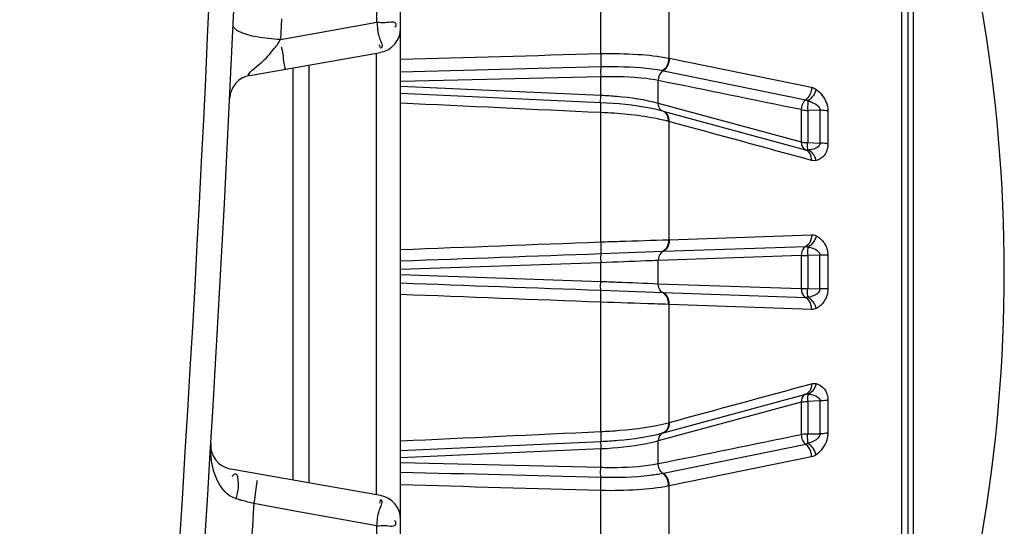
# Model space of a CAD drawing. Header units: millimetres. Extents: x 0 to 4000, y 0 to 3000.
# Tile 112 of 119: x 2962 to 2982, y 1671 to 1681. Entities that reach past the tile are written whole.
import ezdxf

# ---------------------------------------------------------------- set-up
doc = ezdxf.new("R2010")
doc.units = ezdxf.units.MM
doc.header["$LTSCALE"] = 219.99956
doc.layers.get('0').update_dxf_attribs({"linetype": 'CONTINUOUS'})
doc.layers.add('SUPERFICI', color=7, linetype='CONTINUOUS')

msp = doc.modelspace()

# ---------------------------------------------------------------- linework, layer by layer
at = {"color": 9, "linetype": 'CONTINUOUS'}
for p, q in [((2969.442, 1680.953), (2969.442, 1691.78)), ((2980.309, 1663.139), (2980.309, 1688.422)), ((2980.549, 1686.667), (2980.549, 1664.894)), ((2974.079, 1680.301), (2974.079, 1682.86)), ((2975.496, 1680.204), (2975.496, 1682.541)), ((2967.471, 1681.021), (2967.45, 1680.592)), ((2968.107, 1680.711), (2969.442, 1680.953)), ((2967.45, 1680.592), (2968.107, 1680.711)), ((2969.433, 1671.171), (2969.433, 1680.312)), ((2975.483, 1680.207), (2975.496, 1680.204)), ((2975.496, 1680.204), (2978.441, 1679.605)), ((2967.714, 1671.474), (2967.714, 1680.009)), ((2974.079, 1679.819), (2969.933, 1679.723)), ((2975.366, 1679.948), (2975.377, 1679.946)), ((2975.377, 1679.946), (2978.324, 1679.345)), ((2969.933, 1679.626), (2974.079, 1679.442)), ((2974.079, 1679.284), (2969.933, 1679.472)), ((2974.079, 1676.404), (2974.079, 1679.08)), ((2975.377, 1679.106), (2975.366, 1679.109)), ((2978.324, 1678.305), (2975.377, 1679.106)), ((2978.615, 1679.129), (2978.363, 1679.125)), ((2978.615, 1679.129), (2978.615, 1678.447)), ((2978.781, 1679.11), (2978.781, 1678.431)), ((2975.496, 1678.894), (2975.483, 1678.897)), ((2975.496, 1676.45), (2975.496, 1678.894)), ((2978.363, 1678.46), (2978.615, 1678.447)), ((2975.496, 1676.45), (2978.441, 1676.554)), ((2975.483, 1676.449), (2975.496, 1676.45)), ((2974.079, 1676.162), (2975.377, 1676.21)), ((2975.377, 1676.21), (2978.324, 1676.312)), ((2978.615, 1676.129), (2978.363, 1676.12)), ((2978.615, 1675.431), (2978.615, 1676.129)), ((2978.781, 1676.127), (2978.781, 1675.433)), ((2974.079, 1675.973), (2969.933, 1675.83)), ((2969.933, 1675.73), (2974.079, 1675.587)), ((2975.377, 1675.351), (2974.079, 1675.398)), ((2978.324, 1675.249), (2975.377, 1675.351)), ((2978.363, 1675.44), (2978.615, 1675.431)), ((2974.079, 1672.48), (2974.079, 1675.156)), ((2975.496, 1675.111), (2975.483, 1675.111)), ((2975.496, 1672.667), (2975.496, 1675.111)), ((2978.441, 1675.006), (2975.496, 1675.111)), ((2975.377, 1672.455), (2978.324, 1673.255)), ((2978.615, 1673.114), (2978.363, 1673.101)), ((2978.615, 1673.114), (2978.615, 1672.431)), ((2978.781, 1673.129), (2978.781, 1672.451)), ((2975.483, 1672.663), (2975.496, 1672.667)), ((2969.933, 1672.088), (2974.079, 1672.277)), ((2975.366, 1672.451), (2975.377, 1672.455)), ((2978.363, 1672.435), (2978.615, 1672.431)), ((2974.079, 1672.119), (2969.933, 1671.934)), ((2978.324, 1672.215), (2975.377, 1671.615)), ((2978.441, 1671.956), (2975.496, 1671.357)), ((2969.933, 1671.837), (2974.079, 1671.741)), ((2975.377, 1671.615), (2975.366, 1671.612)), ((2974.079, 1668.7), (2974.079, 1671.259)), ((2975.496, 1671.357), (2975.483, 1671.354)), ((2975.496, 1669.019), (2975.496, 1671.357)), ((2967.748, 1670.835), (2966.898, 1670.989)), ((2968.596, 1670.681), (2967.748, 1670.835)), ((2969.442, 1670.528), (2968.596, 1670.681)), ((2969.442, 1656.372), (2969.442, 1670.528))]:
    msp.add_line(p, q, dxfattribs=at)
at = {"color": 7, "linetype": 'CONTINUOUS'}
for p, q in [((2969.933, 1656.78), (2969.933, 1691.78)), ((2980.433, 1688.092), (2980.433, 1663.468)), ((2966.811, 1679.85), (2969.52, 1680.327)), ((2968.033, 1680.065), (2968.033, 1671.418)), ((2969.52, 1671.156), (2966.419, 1671.703))]:
    msp.add_line(p, q, dxfattribs=at)
at = {"color": 9, "linetype": 'CONTINUOUS'}
msp.add_arc((2417.037, 1705.879), 549.483, 347.061, 358.53362, dxfattribs=at)
at = {"color": 7, "linetype": 'CONTINUOUS'}
for centre, radius, start, end in [((2417.037, 1705.879), 550, 347.061, 358.53499), ((2950.033, 1675.78), 32.4, 340.3663, 19.6337), ((2969.433, 1680.82), 0.5, 280, 360), ((2966.898, 1679.357), 0.5, 100, 177.2386), ((2966.505, 1672.195), 0.5, 176.492, 260), ((2969.433, 1670.663), 0.5, 0, 80)]:
    msp.add_arc(centre, radius, start, end, dxfattribs=at)
msp.add_open_spline([(2966.597, 1680.754), (2966.562, 1680.772), (2966.507, 1680.801), (2966.468, 1680.861), (2966.469, 1680.886)], degree=3, knots=[0, 0, 0, 0, 0.615365, 1, 1, 1, 1], dxfattribs=at)
at = {"color": 9, "linetype": 'CONTINUOUS'}
for points, knots in [([(2969.442, 1680.953), (2969.5, 1680.953), (2969.608, 1680.926), (2969.869, 1680.994), (2969.832, 1680.853), (2969.81, 1680.845)], [0, 0, 0, 0, 0.372219, 0.850158, 1, 1, 1, 1]), ([(2969.442, 1680.953), (2969.463, 1680.841), (2969.436, 1680.71), (2969.589, 1680.428), (2969.523, 1680.416)], [0, 0, 0, 0, 0.628286, 1, 1, 1, 1]), ([(2966.811, 1679.851), (2966.716, 1679.844), (2967.16, 1680.189), (2967.225, 1680.29), (2967.325, 1680.412)], [0, 0, 0, 0, 0.376456, 1, 1, 1, 1]), ([(2967.325, 1680.412), (2967.349, 1680.44), (2967.394, 1680.498), (2967.433, 1680.561), (2967.45, 1680.593)], [0, 0, 0, 0, 0.504407, 1, 1, 1, 1]), ([(2967.501, 1680.299), (2967.496, 1680.322), (2967.487, 1680.368), (2967.476, 1680.413), (2967.47, 1680.436)], [0, 0, 0, 0, 0.489187, 1, 1, 1, 1]), ([(2969.523, 1680.416), (2969.517, 1680.415), (2969.514, 1680.451), (2969.505, 1680.465), (2969.501, 1680.481)], [0, 0, 0, 0, 0.243869, 1, 1, 1, 1]), ([(2967.528, 1679.976), (2967.559, 1679.982), (2967.502, 1680.148), (2967.515, 1680.224), (2967.501, 1680.299)], [0, 0, 0, 0, 0.291071, 1, 1, 1, 1]), ([(2974.079, 1680.301), (2974.335, 1680.307), (2974.805, 1680.299), (2975.274, 1680.249), (2975.483, 1680.207)], [0, 0, 0, 0, 0.546004, 1, 1, 1, 1]), ([(2974.079, 1680.301), (2974.08, 1680.275), (2974.082, 1680.185), (2974.083, 1680.095), (2974.079, 1680.031)], [0, 0, 0, 0, 0.284809, 1, 1, 1, 1]), ([(2975.483, 1680.207), (2975.484, 1680.181), (2975.476, 1680.085), (2975.424, 1679.988), (2975.366, 1679.948)], [0, 0, 0, 0, 0.264357, 1, 1, 1, 1]), ([(2975.496, 1680.204), (2975.497, 1680.178), (2975.489, 1680.082), (2975.436, 1679.985), (2975.377, 1679.946)], [0, 0, 0, 0, 0.26384, 1, 1, 1, 1]), ([(2974.079, 1680.031), (2974.078, 1680.017), (2974.075, 1679.947), (2974.077, 1679.876), (2974.079, 1679.819)], [0, 0, 0, 0, 0.189903, 1, 1, 1, 1]), ([(2974.079, 1680.031), (2974.199, 1680.034), (2974.629, 1680.035), (2975.062, 1680.009), (2975.366, 1679.948)], [0, 0, 0, 0, 0.280394, 1, 1, 1, 1]), ([(2975.366, 1679.948), (2975.351, 1679.938), (2975.294, 1679.885), (2975.269, 1679.803), (2975.27, 1679.744)], [0, 0, 0, 0, 0.234034, 1, 1, 1, 1]), ([(2978.441, 1679.605), (2978.442, 1679.579), (2978.435, 1679.482), (2978.383, 1679.385), (2978.324, 1679.345)], [0, 0, 0, 0, 0.263347, 1, 1, 1, 1]), ([(2974.079, 1679.284), (2974.075, 1679.301), (2974.078, 1679.354), (2974.077, 1679.407), (2974.079, 1679.442)], [0, 0, 0, 0, 0.335312, 1, 1, 1, 1]), ([(2978.537, 1679.561), (2978.568, 1679.538), (2978.699, 1679.423), (2978.781, 1679.245), (2978.781, 1679.11)], [0, 0, 0, 0, 0.225905, 1, 1, 1, 1]), ([(2975.366, 1679.109), (2975.277, 1679.133), (2974.854, 1679.227), (2974.42, 1679.268), (2974.079, 1679.284)], [0, 0, 0, 0, 0.21175, 1, 1, 1, 1]), ([(2974.079, 1679.08), (2974.08, 1679.125), (2974.079, 1679.193), (2974.084, 1679.261), (2974.079, 1679.284)], [0, 0, 0, 0, 0.664312, 1, 1, 1, 1]), ([(2975.366, 1679.109), (2975.351, 1679.113), (2975.291, 1679.147), (2975.269, 1679.224), (2975.27, 1679.275)], [0, 0, 0, 0, 0.225301, 1, 1, 1, 1]), ([(2978.324, 1679.345), (2978.309, 1679.335), (2978.253, 1679.281), (2978.228, 1679.2), (2978.23, 1679.141)], [0, 0, 0, 0, 0.234358, 1, 1, 1, 1]), ([(2978.366, 1679.326), (2978.365, 1679.312), (2978.361, 1679.245), (2978.361, 1679.178), (2978.363, 1679.125)], [0, 0, 0, 0, 0.204473, 1, 1, 1, 1]), ([(2978.366, 1679.326), (2978.392, 1679.318), (2978.488, 1679.285), (2978.618, 1679.21), (2978.615, 1679.129)], [0, 0, 0, 0, 0.249448, 1, 1, 1, 1]), ([(2975.483, 1678.897), (2975.386, 1678.923), (2974.923, 1679.022), (2974.451, 1679.065), (2974.079, 1679.08)], [0, 0, 0, 0, 0.212102, 1, 1, 1, 1]), ([(2975.483, 1678.897), (2975.484, 1678.944), (2975.471, 1679.032), (2975.402, 1679.098), (2975.366, 1679.109)], [0, 0, 0, 0, 0.547206, 1, 1, 1, 1]), ([(2975.496, 1678.894), (2975.498, 1678.94), (2975.484, 1679.029), (2975.414, 1679.095), (2975.377, 1679.106)], [0, 0, 0, 0, 0.545684, 1, 1, 1, 1]), ([(2978.781, 1679.11), (2978.77, 1679.113), (2978.715, 1679.124), (2978.659, 1679.128), (2978.615, 1679.129)], [0, 0, 0, 0, 0.211815, 1, 1, 1, 1]), ([(2978.23, 1678.472), (2978.23, 1678.453), (2978.234, 1678.388), (2978.279, 1678.319), (2978.324, 1678.305)], [0, 0, 0, 0, 0.290635, 1, 1, 1, 1]), ([(2978.366, 1678.304), (2978.365, 1678.312), (2978.36, 1678.363), (2978.361, 1678.415), (2978.363, 1678.46)], [0, 0, 0, 0, 0.143338, 1, 1, 1, 1]), ([(2978.615, 1678.447), (2978.616, 1678.42), (2978.579, 1678.356), (2978.48, 1678.32), (2978.404, 1678.307), (2978.366, 1678.304)], [0, 0, 0, 0, 0.257338, 0.627397, 1, 1, 1, 1]), ([(2978.781, 1678.431), (2978.781, 1678.348), (2978.736, 1678.191), (2978.6, 1678.106), (2978.537, 1678.09)], [0, 0, 0, 0, 0.558686, 1, 1, 1, 1]), ([(2978.781, 1678.431), (2978.77, 1678.434), (2978.715, 1678.443), (2978.659, 1678.446), (2978.615, 1678.447)], [0, 0, 0, 0, 0.210665, 1, 1, 1, 1]), ([(2978.441, 1678.091), (2978.443, 1678.138), (2978.43, 1678.227), (2978.361, 1678.293), (2978.324, 1678.305)], [0, 0, 0, 0, 0.545689, 1, 1, 1, 1]), ([(2978.537, 1678.09), (2978.532, 1678.115), (2978.505, 1678.204), (2978.432, 1678.286), (2978.366, 1678.304)], [0, 0, 0, 0, 0.27419, 1, 1, 1, 1]), ([(2978.441, 1676.554), (2978.442, 1676.528), (2978.437, 1676.437), (2978.383, 1676.342), (2978.324, 1676.312)], [0, 0, 0, 0, 0.277863, 1, 1, 1, 1]), ([(2974.079, 1676.404), (2974.21, 1676.409), (2974.678, 1676.424), (2975.146, 1676.439), (2975.483, 1676.449)], [0, 0, 0, 0, 0.280749, 1, 1, 1, 1]), ([(2974.079, 1676.404), (2974.079, 1676.379), (2974.081, 1676.298), (2974.084, 1676.217), (2974.079, 1676.162)], [0, 0, 0, 0, 0.316844, 1, 1, 1, 1]), ([(2975.483, 1676.449), (2975.484, 1676.424), (2975.478, 1676.333), (2975.425, 1676.239), (2975.366, 1676.209)], [0, 0, 0, 0, 0.279019, 1, 1, 1, 1]), ([(2975.496, 1676.45), (2975.497, 1676.424), (2975.491, 1676.333), (2975.437, 1676.239), (2975.377, 1676.21)], [0, 0, 0, 0, 0.278253, 1, 1, 1, 1]), ([(2978.537, 1676.532), (2978.522, 1676.459), (2978.47, 1676.365), (2978.387, 1676.312), (2978.366, 1676.302)], [0, 0, 0, 0, 0.765765, 1, 1, 1, 1]), ([(2978.537, 1676.532), (2978.602, 1676.499), (2978.731, 1676.385), (2978.781, 1676.217), (2978.781, 1676.127)], [0, 0, 0, 0, 0.450504, 1, 1, 1, 1]), ([(2974.079, 1676.162), (2974.078, 1676.152), (2974.075, 1676.089), (2974.077, 1676.026), (2974.079, 1675.973)], [0, 0, 0, 0, 0.15814, 1, 1, 1, 1]), ([(2975.366, 1676.209), (2975.351, 1676.202), (2975.292, 1676.156), (2975.269, 1676.076), (2975.27, 1676.02)], [0, 0, 0, 0, 0.226636, 1, 1, 1, 1]), ([(2978.324, 1676.312), (2978.309, 1676.304), (2978.251, 1676.258), (2978.229, 1676.178), (2978.23, 1676.122)], [0, 0, 0, 0, 0.226779, 1, 1, 1, 1]), ([(2978.366, 1676.302), (2978.365, 1676.292), (2978.36, 1676.231), (2978.361, 1676.17), (2978.363, 1676.12)], [0, 0, 0, 0, 0.177656, 1, 1, 1, 1]), ([(2978.366, 1676.302), (2978.392, 1676.297), (2978.487, 1676.276), (2978.618, 1676.206), (2978.615, 1676.129)], [0, 0, 0, 0, 0.252355, 1, 1, 1, 1]), ([(2978.781, 1676.127), (2978.769, 1676.127), (2978.714, 1676.129), (2978.659, 1676.129), (2978.615, 1676.129)], [0, 0, 0, 0, 0.208671, 1, 1, 1, 1]), ([(2974.079, 1675.398), (2974.078, 1675.408), (2974.075, 1675.471), (2974.077, 1675.534), (2974.079, 1675.587)], [0, 0, 0, 0, 0.15814, 1, 1, 1, 1]), ([(2975.366, 1675.351), (2975.351, 1675.359), (2975.292, 1675.404), (2975.269, 1675.484), (2975.27, 1675.54)], [0, 0, 0, 0, 0.226636, 1, 1, 1, 1]), ([(2974.079, 1675.156), (2974.08, 1675.182), (2974.081, 1675.262), (2974.084, 1675.343), (2974.079, 1675.398)], [0, 0, 0, 0, 0.316842, 1, 1, 1, 1]), ([(2975.483, 1675.111), (2975.484, 1675.136), (2975.478, 1675.227), (2975.425, 1675.322), (2975.366, 1675.351)], [0, 0, 0, 0, 0.279019, 1, 1, 1, 1]), ([(2975.496, 1675.111), (2975.497, 1675.136), (2975.491, 1675.227), (2975.437, 1675.321), (2975.377, 1675.351)], [0, 0, 0, 0, 0.278253, 1, 1, 1, 1]), ([(2978.23, 1675.438), (2978.23, 1675.418), (2978.235, 1675.346), (2978.277, 1675.272), (2978.324, 1675.249)], [0, 0, 0, 0, 0.278098, 1, 1, 1, 1]), ([(2978.366, 1675.258), (2978.365, 1675.269), (2978.36, 1675.329), (2978.361, 1675.39), (2978.363, 1675.44)], [0, 0, 0, 0, 0.177656, 1, 1, 1, 1]), ([(2978.615, 1675.431), (2978.616, 1675.403), (2978.558, 1675.299), (2978.443, 1675.273), (2978.366, 1675.258)], [0, 0, 0, 0, 0.263043, 1, 1, 1, 1]), ([(2978.781, 1675.433), (2978.781, 1675.343), (2978.731, 1675.175), (2978.602, 1675.061), (2978.537, 1675.028)], [0, 0, 0, 0, 0.54974, 1, 1, 1, 1]), ([(2978.781, 1675.433), (2978.769, 1675.433), (2978.714, 1675.432), (2978.659, 1675.431), (2978.615, 1675.431)], [0, 0, 0, 0, 0.208671, 1, 1, 1, 1]), ([(2975.483, 1675.111), (2975.385, 1675.114), (2974.917, 1675.128), (2974.449, 1675.144), (2974.079, 1675.156)], [0, 0, 0, 0, 0.209058, 1, 1, 1, 1]), ([(2978.441, 1675.006), (2978.442, 1675.032), (2978.437, 1675.123), (2978.383, 1675.218), (2978.324, 1675.249)], [0, 0, 0, 0, 0.277863, 1, 1, 1, 1]), ([(2978.537, 1675.028), (2978.522, 1675.101), (2978.47, 1675.195), (2978.387, 1675.249), (2978.366, 1675.258)], [0, 0, 0, 0, 0.765765, 1, 1, 1, 1]), ([(2978.441, 1673.469), (2978.443, 1673.423), (2978.43, 1673.333), (2978.361, 1673.267), (2978.324, 1673.255)], [0, 0, 0, 0, 0.545689, 1, 1, 1, 1]), ([(2978.537, 1673.471), (2978.532, 1673.445), (2978.505, 1673.356), (2978.432, 1673.275), (2978.366, 1673.256)], [0, 0, 0, 0, 0.27419, 1, 1, 1, 1]), ([(2978.537, 1673.471), (2978.6, 1673.454), (2978.736, 1673.369), (2978.781, 1673.212), (2978.781, 1673.129)], [0, 0, 0, 0, 0.441548, 1, 1, 1, 1]), ([(2978.324, 1673.255), (2978.31, 1673.251), (2978.25, 1673.217), (2978.229, 1673.14), (2978.23, 1673.088)], [0, 0, 0, 0, 0.225136, 1, 1, 1, 1]), ([(2978.366, 1673.256), (2978.365, 1673.249), (2978.36, 1673.197), (2978.361, 1673.145), (2978.363, 1673.101)], [0, 0, 0, 0, 0.143338, 1, 1, 1, 1]), ([(2978.366, 1673.256), (2978.392, 1673.254), (2978.483, 1673.245), (2978.618, 1673.186), (2978.615, 1673.114)], [0, 0, 0, 0, 0.260245, 1, 1, 1, 1]), ([(2978.781, 1673.129), (2978.77, 1673.127), (2978.715, 1673.118), (2978.659, 1673.114), (2978.615, 1673.114)], [0, 0, 0, 0, 0.210667, 1, 1, 1, 1]), ([(2974.079, 1672.48), (2974.21, 1672.486), (2974.681, 1672.516), (2975.153, 1672.576), (2975.483, 1672.663)], [0, 0, 0, 0, 0.278689, 1, 1, 1, 1]), ([(2975.483, 1672.663), (2975.484, 1672.617), (2975.471, 1672.528), (2975.402, 1672.463), (2975.366, 1672.451)], [0, 0, 0, 0, 0.547206, 1, 1, 1, 1]), ([(2975.496, 1672.667), (2975.498, 1672.62), (2975.484, 1672.531), (2975.414, 1672.466), (2975.377, 1672.455)], [0, 0, 0, 0, 0.545684, 1, 1, 1, 1]), ([(2974.079, 1672.48), (2974.08, 1672.435), (2974.079, 1672.368), (2974.084, 1672.299), (2974.079, 1672.277)], [0, 0, 0, 0, 0.664326, 1, 1, 1, 1]), ([(2974.079, 1672.277), (2974.075, 1672.26), (2974.078, 1672.206), (2974.077, 1672.154), (2974.079, 1672.119)], [0, 0, 0, 0, 0.335311, 1, 1, 1, 1]), ([(2974.079, 1672.277), (2974.2, 1672.282), (2974.631, 1672.312), (2975.064, 1672.369), (2975.366, 1672.451)], [0, 0, 0, 0, 0.279038, 1, 1, 1, 1]), ([(2975.366, 1672.451), (2975.351, 1672.447), (2975.291, 1672.414), (2975.269, 1672.337), (2975.27, 1672.285)], [0, 0, 0, 0, 0.225301, 1, 1, 1, 1]), ([(2978.23, 1672.419), (2978.228, 1672.361), (2978.253, 1672.279), (2978.309, 1672.226), (2978.324, 1672.215)], [0, 0, 0, 0, 0.765642, 1, 1, 1, 1]), ([(2978.366, 1672.235), (2978.365, 1672.248), (2978.361, 1672.315), (2978.361, 1672.382), (2978.363, 1672.435)], [0, 0, 0, 0, 0.204473, 1, 1, 1, 1]), ([(2978.615, 1672.431), (2978.616, 1672.403), (2978.556, 1672.296), (2978.445, 1672.258), (2978.366, 1672.235)], [0, 0, 0, 0, 0.259288, 1, 1, 1, 1]), ([(2978.781, 1672.451), (2978.781, 1672.403), (2978.753, 1672.228), (2978.639, 1672.074), (2978.537, 1671.999)], [0, 0, 0, 0, 0.273626, 1, 1, 1, 1]), ([(2978.781, 1672.451), (2978.77, 1672.448), (2978.715, 1672.436), (2978.659, 1672.432), (2978.615, 1672.431)], [0, 0, 0, 0, 0.211818, 1, 1, 1, 1]), ([(2966.005, 1672.041), (2966.003, 1672.072), (2966.002, 1672.133), (2966.005, 1672.195), (2966.006, 1672.226)], [0, 0, 0, 0, 0.499893, 1, 1, 1, 1]), ([(2978.441, 1671.956), (2978.442, 1671.981), (2978.435, 1672.078), (2978.383, 1672.175), (2978.324, 1672.215)], [0, 0, 0, 0, 0.263347, 1, 1, 1, 1]), ([(2974.079, 1671.53), (2974.078, 1671.543), (2974.075, 1671.614), (2974.077, 1671.684), (2974.079, 1671.741)], [0, 0, 0, 0, 0.189903, 1, 1, 1, 1]), ([(2975.366, 1671.612), (2975.351, 1671.622), (2975.294, 1671.676), (2975.269, 1671.757), (2975.27, 1671.816)], [0, 0, 0, 0, 0.234034, 1, 1, 1, 1]), ([(2966.522, 1671.601), (2966.511, 1671.603), (2966.477, 1671.588), (2966.456, 1671.563), (2966.443, 1671.547)], [0, 0, 0, 0, 0.362295, 1, 1, 1, 1]), ([(2966.529, 1671.088), (2966.566, 1671.234), (2966.613, 1671.388), (2966.547, 1671.597), (2966.522, 1671.601)], [0, 0, 0, 0, 0.860361, 1, 1, 1, 1]), ([(2966.898, 1670.989), (2966.911, 1671.055), (2966.932, 1671.14), (2966.978, 1671.532), (2966.956, 1671.448)], [0, 0, 0, 0, 0.43875, 1, 1, 1, 1]), ([(2975.366, 1671.612), (2975.277, 1671.595), (2974.851, 1671.531), (2974.418, 1671.521), (2974.079, 1671.53)], [0, 0, 0, 0, 0.21041, 1, 1, 1, 1]), ([(2974.079, 1671.259), (2974.08, 1671.285), (2974.082, 1671.375), (2974.083, 1671.465), (2974.079, 1671.53)], [0, 0, 0, 0, 0.284808, 1, 1, 1, 1]), ([(2975.483, 1671.354), (2975.484, 1671.379), (2975.476, 1671.475), (2975.424, 1671.572), (2975.366, 1671.612)], [0, 0, 0, 0, 0.264357, 1, 1, 1, 1]), ([(2975.496, 1671.357), (2975.497, 1671.382), (2975.489, 1671.478), (2975.436, 1671.575), (2975.377, 1671.615)], [0, 0, 0, 0, 0.26384, 1, 1, 1, 1]), ([(2975.483, 1671.354), (2975.274, 1671.311), (2974.805, 1671.261), (2974.335, 1671.253), (2974.079, 1671.259)], [0, 0, 0, 0, 0.453861, 1, 1, 1, 1]), ([(2966.647, 1671.054), (2966.627, 1671.06), (2966.587, 1671.071), (2966.548, 1671.082), (2966.529, 1671.088)], [0, 0, 0, 0, 0.507889, 1, 1, 1, 1]), ([(2966.898, 1670.989), (2966.856, 1670.999), (2966.772, 1671.02), (2966.688, 1671.043), (2966.647, 1671.054)], [0, 0, 0, 0, 0.50582, 1, 1, 1, 1]), ([(2969.442, 1670.528), (2969.463, 1670.64), (2969.436, 1670.772), (2969.59, 1671.055), (2969.523, 1671.067)], [0, 0, 0, 0, 0.628002, 1, 1, 1, 1]), ([(2969.523, 1671.067), (2969.517, 1671.068), (2969.514, 1671.032), (2969.505, 1671.018), (2969.501, 1671.001)], [0, 0, 0, 0, 0.244029, 1, 1, 1, 1]), ([(2966.898, 1670.989), (2966.767, 1669.034), (2966.515, 1665.538), (2966.152, 1661.34), (2965.945, 1658.88), (2965.779, 1657.377), (2965.788, 1656.994), (2965.666, 1656.221), (2965.694, 1656.306)], [0, 0, 0, 0, 0.398875, 0.719787, 0.839722, 0.927906, 0.981833, 1, 1, 1, 1]), ([(2969.442, 1670.528), (2969.5, 1670.528), (2969.609, 1670.555), (2969.869, 1670.488), (2969.833, 1670.63), (2969.81, 1670.638)], [0, 0, 0, 0, 0.371472, 0.848624, 1, 1, 1, 1])]:
    msp.add_open_spline(points, degree=3, knots=knots, dxfattribs=at)
at = {"color": 7, "linetype": 'CONTINUOUS'}
for points in [[(2966.957, 1680.646), (2966.834, 1680.669), (2966.71, 1680.699), (2966.597, 1680.754)], [(2967.45, 1680.593), (2967.285, 1680.599), (2967.119, 1680.615), (2966.957, 1680.646)]]:
    msp.add_open_spline(points, degree=3, dxfattribs=at)
at = {"color": 9, "linetype": 'CONTINUOUS'}
for points in [[(2969.933, 1680.184), (2971.315, 1680.224), (2972.697, 1680.263), (2974.079, 1680.301)], [(2969.933, 1679.926), (2971.315, 1679.961), (2972.697, 1679.996), (2974.079, 1680.031)], [(2978.441, 1679.605), (2978.476, 1679.598), (2978.508, 1679.581), (2978.537, 1679.561)], [(2978.537, 1679.561), (2978.517, 1679.466), (2978.45, 1679.374), (2978.366, 1679.326)], [(2974.079, 1679.08), (2972.697, 1679.145), (2971.315, 1679.209), (2969.933, 1679.274)], [(2978.324, 1679.345), (2978.339, 1679.342), (2978.355, 1679.335), (2978.364, 1679.322)], [(2978.441, 1678.091), (2977.46, 1678.359), (2976.478, 1678.626), (2975.496, 1678.894)], [(2978.366, 1678.304), (2978.353, 1678.301), (2978.336, 1678.301), (2978.326, 1678.31)], [(2978.537, 1678.09), (2978.506, 1678.082), (2978.472, 1678.083), (2978.441, 1678.091)], [(2978.441, 1676.554), (2978.474, 1676.555), (2978.507, 1676.547), (2978.537, 1676.532)], [(2969.933, 1676.245), (2971.315, 1676.299), (2972.697, 1676.352), (2974.079, 1676.404)], [(2969.933, 1676.012), (2971.315, 1676.062), (2972.697, 1676.112), (2974.079, 1676.162)], [(2978.324, 1676.312), (2978.338, 1676.312), (2978.355, 1676.309), (2978.364, 1676.298)], [(2974.079, 1675.398), (2972.697, 1675.448), (2971.315, 1675.498), (2969.933, 1675.548)], [(2974.079, 1675.156), (2972.697, 1675.209), (2971.315, 1675.262), (2969.933, 1675.315)], [(2978.366, 1675.258), (2978.354, 1675.252), (2978.337, 1675.246), (2978.326, 1675.254)], [(2978.537, 1675.028), (2978.507, 1675.014), (2978.474, 1675.005), (2978.441, 1675.006)], [(2978.441, 1673.469), (2978.472, 1673.478), (2978.506, 1673.479), (2978.537, 1673.471)], [(2975.496, 1672.667), (2976.478, 1672.934), (2977.46, 1673.202), (2978.441, 1673.469)], [(2978.324, 1673.255), (2978.337, 1673.259), (2978.355, 1673.261), (2978.364, 1673.251)], [(2969.933, 1672.286), (2971.315, 1672.351), (2972.697, 1672.416), (2974.079, 1672.48)], [(2978.366, 1672.235), (2978.355, 1672.226), (2978.339, 1672.215), (2978.326, 1672.221)], [(2978.537, 1671.999), (2978.517, 1672.094), (2978.45, 1672.186), (2978.366, 1672.235)], [(2966.145, 1671.459), (2966.057, 1671.638), (2966.014, 1671.841), (2966.005, 1672.041)], [(2978.537, 1671.999), (2978.508, 1671.979), (2978.476, 1671.963), (2978.441, 1671.956)], [(2966.529, 1671.088), (2966.358, 1671.138), (2966.223, 1671.299), (2966.145, 1671.459)], [(2974.079, 1671.53), (2972.697, 1671.564), (2971.315, 1671.599), (2969.933, 1671.635)], [(2974.079, 1671.259), (2972.697, 1671.298), (2971.315, 1671.337), (2969.933, 1671.376)]]:
    msp.add_open_spline(points, degree=3, dxfattribs=at)
at = {"layer": 'SUPERFICI', "color": 9, "linetype": 'CONTINUOUS'}
for p, q in [((2974.079, 1679.442), (2974.079, 1679.819)), ((2975.27, 1679.275), (2975.27, 1679.744)), ((2975.27, 1679.275), (2978.23, 1678.472)), ((2978.23, 1679.141), (2978.23, 1678.472)), ((2978.363, 1679.125), (2978.363, 1678.46)), ((2974.079, 1675.587), (2974.079, 1675.973)), ((2978.23, 1676.122), (2975.27, 1676.02)), ((2975.27, 1675.54), (2975.27, 1676.02)), ((2978.23, 1676.122), (2978.23, 1675.438)), ((2978.363, 1676.12), (2978.363, 1675.44)), ((2975.27, 1675.54), (2978.23, 1675.438)), ((2978.23, 1673.088), (2975.27, 1672.285)), ((2978.23, 1673.088), (2978.23, 1672.419)), ((2978.363, 1673.101), (2978.363, 1672.435)), ((2975.27, 1671.816), (2975.27, 1672.285)), ((2974.079, 1671.741), (2974.079, 1672.119))]:
    msp.add_line(p, q, dxfattribs=at)
for points, knots in [([(2975.27, 1679.744), (2975.188, 1679.761), (2974.794, 1679.819), (2974.393, 1679.827), (2974.079, 1679.819)], [0, 0, 0, 0, 0.210015, 1, 1, 1, 1]), ([(2974.079, 1679.442), (2974.191, 1679.436), (2974.591, 1679.408), (2974.992, 1679.353), (2975.27, 1679.275)], [0, 0, 0, 0, 0.279348, 1, 1, 1, 1]), ([(2978.23, 1679.141), (2978.239, 1679.139), (2978.283, 1679.129), (2978.328, 1679.126), (2978.363, 1679.125)], [0, 0, 0, 0, 0.211792, 1, 1, 1, 1]), ([(2978.23, 1678.472), (2978.239, 1678.47), (2978.283, 1678.463), (2978.328, 1678.46), (2978.363, 1678.46)], [0, 0, 0, 0, 0.210675, 1, 1, 1, 1]), ([(2975.27, 1676.02), (2975.188, 1676.017), (2974.79, 1676.001), (2974.393, 1675.985), (2974.079, 1675.973)], [0, 0, 0, 0, 0.208171, 1, 1, 1, 1]), ([(2978.23, 1676.122), (2978.239, 1676.122), (2978.284, 1676.121), (2978.328, 1676.12), (2978.363, 1676.12)], [0, 0, 0, 0, 0.208663, 1, 1, 1, 1]), ([(2974.079, 1675.587), (2974.191, 1675.583), (2974.588, 1675.568), (2974.985, 1675.552), (2975.27, 1675.54)], [0, 0, 0, 0, 0.281617, 1, 1, 1, 1]), ([(2978.23, 1675.438), (2978.239, 1675.439), (2978.284, 1675.44), (2978.328, 1675.44), (2978.363, 1675.44)], [0, 0, 0, 0, 0.208663, 1, 1, 1, 1]), ([(2978.23, 1673.088), (2978.239, 1673.09), (2978.283, 1673.097), (2978.328, 1673.1), (2978.363, 1673.101)], [0, 0, 0, 0, 0.210675, 1, 1, 1, 1]), ([(2975.27, 1672.285), (2975.189, 1672.262), (2974.797, 1672.174), (2974.395, 1672.134), (2974.079, 1672.119)], [0, 0, 0, 0, 0.211489, 1, 1, 1, 1]), ([(2978.23, 1672.419), (2978.239, 1672.422), (2978.283, 1672.431), (2978.328, 1672.434), (2978.363, 1672.435)], [0, 0, 0, 0, 0.211793, 1, 1, 1, 1]), ([(2974.079, 1671.741), (2974.19, 1671.738), (2974.589, 1671.737), (2974.989, 1671.76), (2975.27, 1671.816)], [0, 0, 0, 0, 0.280822, 1, 1, 1, 1])]:
    msp.add_open_spline(points, degree=3, knots=knots, dxfattribs=at)
for points in [[(2978.23, 1679.141), (2977.244, 1679.342), (2976.257, 1679.543), (2975.27, 1679.744)], [(2975.27, 1671.816), (2976.257, 1672.017), (2977.244, 1672.218), (2978.23, 1672.419)]]:
    msp.add_open_spline(points, degree=3, dxfattribs=at)

doc.saveas('drawing.dxf')
